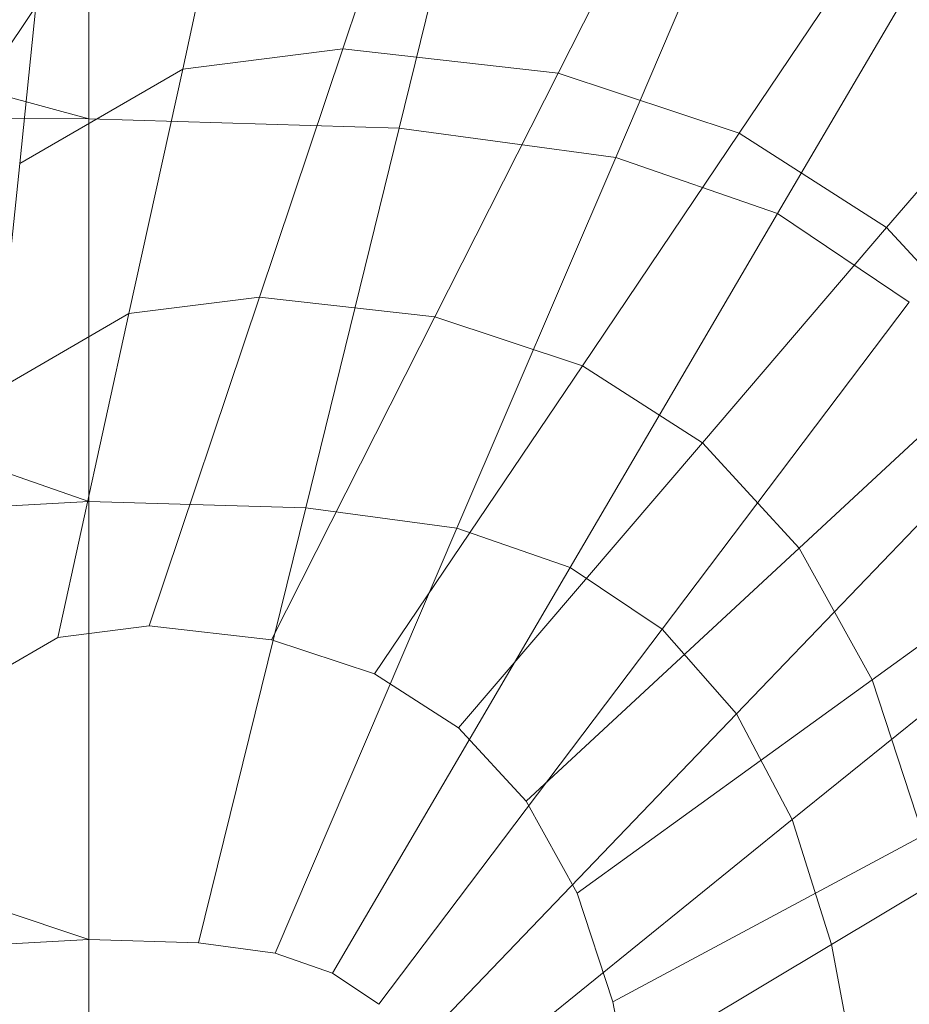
# Model space of a CAD drawing. Header units: metres. Extents: x 397.7 to 427.5, y 12.7 to 28.4.
# Tile 22 of 137: x 404.5632 to 404.6448, y 26.5721 to 26.6624. Entities that reach past the tile are written whole.
import ezdxf

# ---------------------------------------------------------------- set-up
doc = ezdxf.new("R2010")
doc.units = ezdxf.units.M
doc.layers.add('02_MOBILIARIO', color=7, linetype='Continuous', lineweight=18)
doc.layers.add('A-DETL-____-MBND', color=7, linetype='Continuous', lineweight=18)

# ---------------------------------------------------------------- blocks, each defined once
blk = doc.blocks.new('Family - Rentamans P3-156598-06_CLI_AIRE_P3')
at = {"layer": 'A-DETL-____-MBND', "color": 253, "true_color": 0xaaaaaa}
for p, q in [((0, 0.32734), (0.102728, 0.299236)), ((0.102728, 0.325736), (0.102729, 0.299236)), ((0.137715, 0.324697), (0.13123, 0.298389)), ((0.126058, 0.305669), (0.13135, 0.32141)), ((0.162105, 0.321409), (0.1511, 0.29571)), ((0.114758, 0.319317), (0.11135, 0.303813)), ((0.145809, 0.303442), (0.153629, 0.318898)), ((0.180357, 0.315085), (0.165968, 0.290558)), ((0.162442, 0.297938), (0.172395, 0.312688)), ((0.084734, 0.290063), (0.097877, 0.309554)), ((0.097877, 0.309554), (0.096384, 0.295159)), ((0.11135, 0.303813), (0.126057, 0.305669)), ((0.118397, 0.282888), (0.126057, 0.305669)), ((0.126057, 0.305669), (0.145808, 0.303442)), ((0.096385, 0.295159), (0.11135, 0.303812)), ((0.11135, 0.303813), (0.106416, 0.281375)), ((0.134488, 0.281074), (0.145808, 0.303442)), ((0.145808, 0.303442), (0.162442, 0.297938)), ((0.175965, 0.289262), (0.187648, 0.302902)), ((0.102728, 0.299236), (0, 0.299724)), ((0, 0.299724), (0.102728, 0.26415)), ((0.102728, 0.299236), (0.102728, 0.26415)), ((0.13123, 0.298389), (0.102728, 0.299236)), ((0.13123, 0.298389), (0.122645, 0.263559)), ((0.1511, 0.29571), (0.13123, 0.298389)), ((0.14804, 0.27659), (0.162443, 0.297938)), ((0.162442, 0.297938), (0.175965, 0.289263)), ((0.1511, 0.29571), (0.136529, 0.261686)), ((0.1511, 0.29571), (0.165968, 0.290558)), ((0.096385, 0.295159), (0.094226, 0.274326)), ((0.165968, 0.290558), (0.146919, 0.258086)), ((0.165968, 0.290558), (0.178055, 0.282438)), ((0.159055, 0.269522), (0.175965, 0.289262)), ((0.175965, 0.289262), (0.186879, 0.277409)), ((0.106416, 0.281375), (0.118398, 0.282888)), ((0.108258, 0.252727), (0.118398, 0.282887)), ((0.118398, 0.282887), (0.134488, 0.281074)), ((0.178055, 0.282439), (0.155365, 0.252413)), ((0.094226, 0.274326), (0.106416, 0.281375)), ((0.106416, 0.281375), (0.099885, 0.25167)), ((0.119501, 0.251459), (0.134488, 0.281074)), ((0.134488, 0.281074), (0.14804, 0.276589)), ((0.167947, 0.259865), (0.186879, 0.277409)), ((0.128971, 0.248325), (0.14804, 0.27659)), ((0.14804, 0.27659), (0.159055, 0.269522)), ((0.187811, 0.271343), (0.162181, 0.244661)), ((0.136668, 0.243387), (0.159055, 0.269522)), ((0.159055, 0.269522), (0.167947, 0.259865)), ((0.102728, 0.26415), (0, 0.258298)), ((0.102728, 0.26415), (0.102728, 0.223949)), ((0.122645, 0.263559), (0.102728, 0.26415)), ((0.122644, 0.263559), (0.112807, 0.223649)), ((0.122645, 0.263559), (0.136529, 0.261686)), ((0.174638, 0.247782), (0.195093, 0.262576)), ((0.119834, 0.222702), (0.136529, 0.261686)), ((0.136529, 0.261686), (0.146919, 0.258086)), ((0.142882, 0.236639), (0.167947, 0.259865)), ((0.167947, 0.259865), (0.174639, 0.247782)), ((0, 0.258298), (0.102728, 0.223949)), ((0.146919, 0.258086), (0.125092, 0.22088)), ((0.146919, 0.258087), (0.155365, 0.252413)), ((0.195153, 0.257462), (0.167313, 0.23496)), ((0.099885, 0.25167), (0.108258, 0.252727)), ((0.108258, 0.252727), (0.119501, 0.251459)), ((0.155365, 0.252413), (0.129366, 0.218009)), ((0.155365, 0.252413), (0.162181, 0.244661)), ((0.091366, 0.246744), (0.099885, 0.25167)), ((0.119502, 0.251459), (0.128971, 0.248325)), ((0.128971, 0.248325), (0.136668, 0.243387)), ((0.147557, 0.228196), (0.174639, 0.247782)), ((0.174638, 0.247782), (0.17934, 0.233511)), ((0.162182, 0.24466), (0.132816, 0.214085)), ((0.162182, 0.24466), (0.167313, 0.23496)), ((0.136668, 0.243387), (0.142882, 0.236639)), ((0.200311, 0.241067), (0.170917, 0.223503)), ((0.142882, 0.236639), (0.147557, 0.228196)), ((0.167313, 0.23496), (0.135413, 0.209176)), ((0.167313, 0.23496), (0.170917, 0.223503)), ((0.150843, 0.218224), (0.17934, 0.233511)), ((0.147558, 0.228195), (0.150843, 0.218224)), ((0.102728, 0.223949), (0, 0.218497)), ((0.102728, 0.223949), (0.102728, 0.182758)), ((0.102728, 0.223949), (0.112807, 0.223649)), ((0.112807, 0.223649), (0.119834, 0.222702)), ((0.170917, 0.223503), (0.137237, 0.203378)), ((0.170917, 0.223503), (0.173303, 0.210661)), ((0.119834, 0.222702), (0.125092, 0.22088)), ((0.125092, 0.22088), (0.129366, 0.218009)), ((0.150843, 0.218224), (0.153017, 0.207046))]:
    blk.add_line(p, q, dxfattribs=at)
blk = doc.blocks.new('LONDR55-XX_ZZ-ARQ-CAA-M3D-Londres55_ifc-1-06_CLI_AIRE_P3')
at = {"layer": '02_MOBILIARIO', "color": 253, "lineweight": 18, "true_color": 0xaaaaaa}
blk.add_blockref('Family - Rentamans P3-156598-06_CLI_AIRE_P3', (404.466774, 26.354053), dxfattribs=at)

msp = doc.modelspace()

# ---------------------------------------------------------------- block references
at = {"lineweight": 5}
msp.add_blockref('LONDR55-XX_ZZ-ARQ-CAA-M3D-Londres55_ifc-1-06_CLI_AIRE_P3', (0, 0), dxfattribs=at)

doc.saveas('drawing.dxf')
